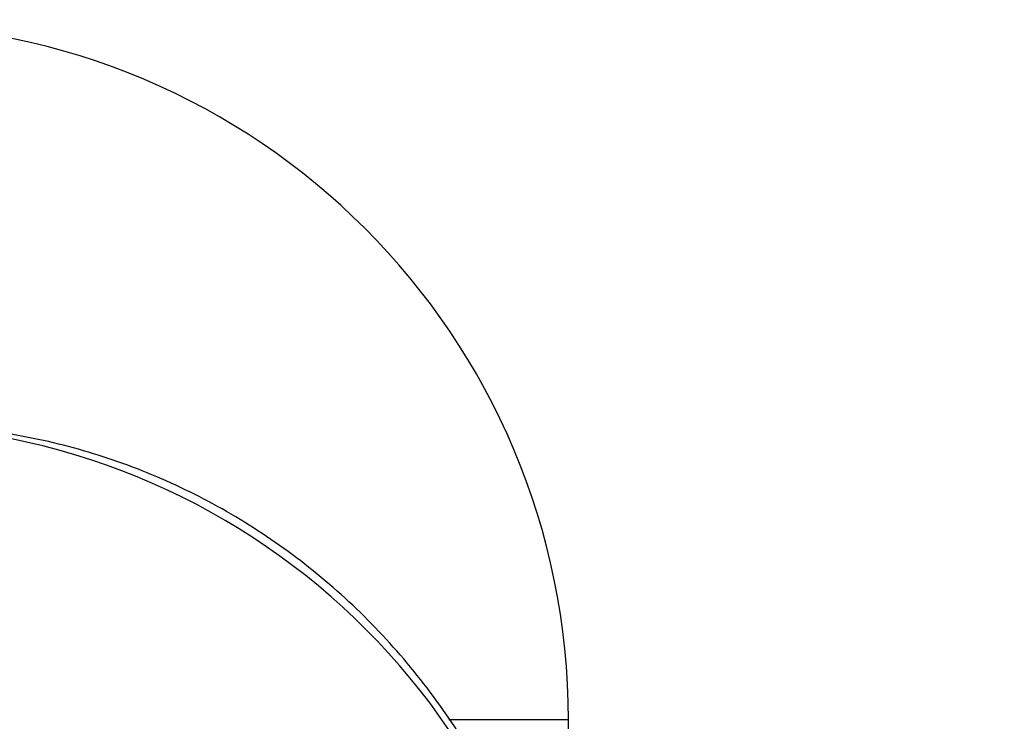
# Model space of a CAD drawing. Header units: inches. Extents: x 0 to 29700, y -16 to 21000.
# Tile 247 of 256: x 27958 to 28326, y 15874 to 16136. Entities that reach past the tile are written whole.
import ezdxf

# ---------------------------------------------------------------- set-up
doc = ezdxf.new("R2010")
doc.units = ezdxf.units.IN
doc.layers.add('1', color=7, linetype='Continuous', true_color=0xffffff)
doc.layers.add('254', color=7, linetype='Continuous', true_color=0xffffff)
doc.styles.add('latin_extended', font='simplex.shx')
doc.dimstyles.get("Standard").update_dxf_attribs({"dimtxt": 0.18, "dimasz": 0.18, "dimexe": 0.18, "dimexo": 0.0625, "dimgap": 0.09, "dimtad": 0, "dimtih": 1, "dimtoh": 1, "dimdec": 4, "dimzin": 0, "dimdsep": 46, "dimtxsty": 'Standard', "dimcen": 0.09, "dimadec": 0, "dimazin": 0, "dimtfac": 1, "dimtdec": 4, "dimtofl": 0, "dimtmove": 0, "dimatfit": 3, "dimfxl": 1, "dimtolj": 1, "dimtzin": 0, "dimarcsym": 0})

# ---------------------------------------------------------------- blocks, each defined once
blk = doc.blocks.new('_U9')
at = {"layer": '254', "color": 3, "linetype": 'Continuous', "lineweight": 13, "transparency": 16777216}
for p, q in [((28856.08, 17551.49), (28856.08, 14023.49)), ((18100.1, 16022.29), (18100.1, 14023.49)), ((18275.1, 14073.49), (28681.08, 14073.49))]:
    blk.add_line(p, q, dxfattribs=at)
at = {"layer": '254', "color": 3, "transparency": 16777216}
for points in [[(18275.1, 14102.66), (18275.1, 14044.33), (18100.1, 14073.49)], [(28681.08, 14044.33), (28681.08, 14102.66), (28856.08, 14073.49)]]:
    blk.add_solid(points, dxfattribs=at)
at = {"layer": 'Defpoints', "color": 0, "transparency": 16777216}
for p in [(28856.08, 17601.49), (18100.1, 16072.29), (28856.08, 14073.49)]:
    blk.add_point(p, dxfattribs=at)
at = {"layer": '254', "color": 2, "lineweight": 13, "transparency": 16777216, "insert": (23107.26, 14335.99), "char_height": 175, "attachment_point": 1, "style": 'latin_extended'}
blk.add_mtext('\\A1;10756', dxfattribs=at)

msp = doc.modelspace()

# ---------------------------------------------------------------- linework, layer by layer
at = {"layer": '1', "color": 2, "linetype": 'Continuous', "lineweight": 25}
for p, q in [((28162.948, 15874.694), (28118.282, 15874.694)), ((28162.948, 15874.694), (28118.544, 15874.694)), ((28162.948, 15749.158), (28162.948, 15874.694))]:
    msp.add_line(p, q, dxfattribs=at)
for centre, start in [((27903.098, 15874.694), 0), ((27903.348, 15724.958), 2.51437)]:
    msp.add_arc(centre, 259.85, start, 90, dxfattribs=at)
msp.add_open_spline([(28163.578, 15744.456), (28162.809, 15755.098), (28160, 15776.38), (28152.033, 15807.527), (28140.399, 15837.483), (28125.288, 15865.716), (28106.931, 15891.787), (28085.615, 15915.286), (28061.675, 15935.847), (28035.49, 15953.151), (28007.474, 15966.937), (27978.066, 15977.001), (27948.271, 15983.091), (27927.013, 15984.722), (27916.041, 15984.808), (27914.782, 15984.808)], degree=3, knots=[0, 0, 0, 0, 0.0829331, 0.1663057, 0.2496653, 0.332976, 0.4162013, 0.4993056, 0.5822575, 0.6650333, 0.7476204, 0.8300203, 0.9122496, 0.9899351, 1, 1, 1, 1], dxfattribs=at)
msp.add_open_spline([(28163.578, 15744.456), (28162.809, 15755.098), (28160, 15776.38), (28152.033, 15807.527), (28140.399, 15837.483), (28125.288, 15865.716), (28106.931, 15891.787), (28085.615, 15915.286), (28061.675, 15935.847), (28035.49, 15953.151), (28007.474, 15966.937), (27978.066, 15977.001), (27948.271, 15983.091), (27927.013, 15984.722), (27916.041, 15984.808), (27914.782, 15984.808)], degree=3, knots=[0, 0, 0, 0, 0.0829331, 0.1663057, 0.2496653, 0.332976, 0.4162013, 0.4993056, 0.5822575, 0.6650333, 0.7476204, 0.8300203, 0.9122496, 0.9899351, 1, 1, 1, 1], dxfattribs=at)

# ---------------------------------------------------------------- dimensions: what is measured, and where the dimension line sits
at = {"layer": '254', "color": 2, "linetype": 'Continuous', "lineweight": 13}
dim = msp.add_linear_dim(base=(28856.079, 14073.494), p1=(18100.099, 16072.294), p2=(28856.079, 17601.494), dimstyle='Standard', override={"dimscale": 50, "dimtxt": 3.5, "dimasz": 3.5, "dimexe": 1, "dimexo": 1, "dimgap": 1.75, "dimtad": 1, "dimtih": 1, "dimtoh": 0, "dimdec": 0, "dimlfac": 1, "dimzin": 8, "dimdsep": 46, "dimlunit": 2, "dimtxsty": 'latin_extended', "dimsah": 1, "dimse1": 0, "dimse2": 0, "dimsd1": 0, "dimsd2": 0, "dimclrd": 3, "dimclre": 3, "dimclrt": 2, "dimtol": 0, "dimtm": -0.1, "dimtfac": 0.714286, "dimtdec": 3, "dimtofl": 1, "dimtmove": 0, "dimtzin": 8, "dimlwd": 13, "dimlwe": 13}, dxfattribs=at)
dim.commit()
dim.dimension.update_dxf_attribs({"geometry": '_U9', "text_midpoint": (23478.089, 14073.494), "dimtype": 160})

doc.saveas('drawing.dxf')
